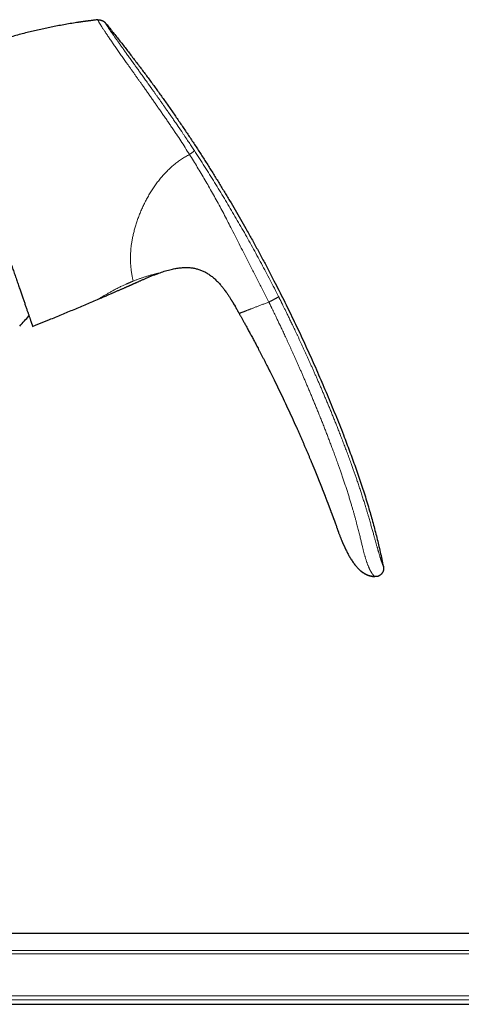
# Model space of a CAD drawing. Header units: millimetres. Extents: x 8 to 1136, y 12 to 650.
# Tile 47 of 48: x 871 to 949, y 475 to 650. Entities that reach past the tile are written whole.
import ezdxf

# ---------------------------------------------------------------- set-up
doc = ezdxf.new("R2010")
doc.units = ezdxf.units.MM

msp = doc.modelspace()

# ---------------------------------------------------------------- linework, layer by layer
at = {"color": 7, "linetype": 'Continuous', "lineweight": 30}
for p, q in [((884.41, 649.77), (884.41, 649.76)), ((895.24, 604.74), (895.24, 604.74)), ((906.05, 602.83), (906.11, 602.75)), ((884.61, 600.17), (884.61, 600.17)), ((906.92, 601.75), (906.95, 601.71)), ((909.5, 597.59), (909.5, 597.59)), ((872.84, 595.29), (873.33, 595.48)), ((873.33, 595.48), (875.81, 596.49)), ((922.53, 570.72), (922.57, 570.62)), ((927.09, 558.85), (927.08, 558.87)), ((1132.27, 487.44), (836.67, 487.44)), ((836.67, 474.84), (1111.71, 474.84))]:
    msp.add_line(p, q, dxfattribs=at)
at = {"color": 252, "linetype": 'Continuous', "lineweight": 0}
for p, q in [((1123.01, 483.79), (829.25, 483.79)), ((829.88, 484.41), (1123.01, 484.41)), ((829.25, 476.35), (1123.01, 476.35)), ((1123.01, 475.65), (830.24, 475.65))]:
    msp.add_line(p, q, dxfattribs=at)
at = {"color": 7, "linetype": 'Continuous', "lineweight": 30, "flags": 128}
msp.add_lwpolyline([(926.23, 561.22), (926.28, 561.1), (926.35, 560.91), (926.41, 560.73), (926.48, 560.56), (926.54, 560.38), (926.6, 560.22), (926.66, 560.06), (926.71, 559.91), (926.76, 559.77), (926.81, 559.64), (926.85, 559.52), (926.89, 559.41), (926.92, 559.31), (926.96, 559.22), (926.99, 559.14), (927.01, 559.07), (927.03, 559.01), (927.05, 558.96), (927.06, 558.92), (927.07, 558.9), (927.08, 558.88), (927.08, 558.88), (927.08, 558.88), (927.08, 558.88), (927.08, 558.88), (927.08, 558.88), (927.08, 558.88), (927.08, 558.88), (927.08, 558.87), (927.08, 558.87), (927.08, 558.87), (927.08, 558.87), (927.08, 558.87), (927.08, 558.87), (927.08, 558.87), (927.08, 558.87), (927.08, 558.87), (927.08, 558.87), (927.08, 558.87), (927.08, 558.87)], dxfattribs=at)
at = {"color": 7, "linetype": 'Continuous', "lineweight": 30}
msp.add_arc((834.04, 629.5), 50, 316.9012, 319.7332, dxfattribs=at)
for points, knots in [([(884.41, 649.77), (884.02, 649.72), (883.25, 649.63), (882.1, 649.47), (880.94, 649.31), (879.79, 649.12), (878.65, 648.93), (877.52, 648.72), (876.42, 648.51), (875.35, 648.29), (874.27, 648.05), (873.2, 647.81), (872.11, 647.55), (871.01, 647.27), (869.88, 646.97), (868.76, 646.66), (867.64, 646.33), (866.52, 646), (865.43, 645.65), (864.37, 645.3), (863.33, 644.95), (862.29, 644.59), (861.26, 644.21), (860.58, 643.95), (860.24, 643.82)], [0, 0, 0, 0, 0.0466667, 0.0933333, 0.14, 0.1866667, 0.2333334, 0.2800001, 0.3240001, 0.3680002, 0.4120001, 0.4560001, 0.5, 0.5466666, 0.5933331, 0.6399998, 0.6866664, 0.7333331, 0.7799998, 0.8239998, 0.8679999, 0.9119999, 0.956, 1, 1, 1, 1]), ([(881.06, 649.32), (881.05, 649.32), (881.01, 649.31), (880.96, 649.31), (880.91, 649.3), (880.87, 649.29), (880.85, 649.29), (880.83, 649.29), (880.82, 649.28), (880.82, 649.28)], [0, 0, 0, 0, 0.105722, 0.32893, 0.525617, 0.657842, 0.779131, 0.892107, 1, 1, 1, 1]), ([(884.41, 649.77), (884.36, 649.76), (884.2, 649.74), (883.95, 649.71), (883.65, 649.67), (883.37, 649.64), (883.1, 649.6), (882.85, 649.57), (882.63, 649.54), (882.42, 649.51), (882.22, 649.49), (882.03, 649.46), (881.87, 649.44), (881.71, 649.42), (881.58, 649.4), (881.45, 649.38), (881.34, 649.36), (881.23, 649.35), (881.15, 649.33), (881.1, 649.33), (881.07, 649.32)], [0, 0, 0, 0, 0.0451281, 0.1347906, 0.2202064, 0.3014061, 0.3784254, 0.4513062, 0.5162762, 0.57766, 0.6355156, 0.6899124, 0.7409341, 0.7862306, 0.8286951, 0.868454, 0.905661, 0.940503, 0.9732076, 1, 1, 1, 1]), ([(884.41, 649.77), (884.36, 649.76), (884.2, 649.74), (883.94, 649.71), (883.63, 649.67), (883.35, 649.64), (883.08, 649.6), (882.83, 649.57), (882.6, 649.54), (882.39, 649.51), (882.19, 649.48), (882.04, 649.46), (881.95, 649.45), (881.93, 649.45)], [0, 0, 0, 0, 0.065568, 0.192565, 0.313454, 0.428247, 0.536954, 0.639591, 0.730818, 0.81668, 0.897198, 0.972396, 1, 1, 1, 1]), ([(884.41, 649.77), (884.43, 649.77), (884.47, 649.77), (884.54, 649.78), (884.63, 649.77), (884.72, 649.76), (884.82, 649.74), (884.92, 649.72), (885.03, 649.68), (885.13, 649.64), (885.24, 649.6), (885.34, 649.55), (885.43, 649.49), (885.52, 649.44), (885.59, 649.38), (885.65, 649.33), (885.7, 649.28), (885.73, 649.24), (885.74, 649.23)], [0, 0, 0, 0, 0.042622, 0.089774, 0.144028, 0.205922, 0.274425, 0.347571, 0.423157, 0.499461, 0.575795, 0.651496, 0.724849, 0.793628, 0.855812, 0.910297, 0.957531, 1, 1, 1, 1]), ([(884.41, 649.77), (884.41, 649.77), (884.41, 649.77), (884.41, 649.77), (884.41, 649.77)], [0, 0, 0, 0, 0.777165, 1, 1, 1, 1]), ([(885.74, 649.23), (886.16, 648.72), (886.98, 647.7), (888.2, 646.17), (889.41, 644.63), (890.6, 643.09), (891.77, 641.55), (892.92, 640.01), (894.05, 638.48), (895.17, 636.94), (896.29, 635.38), (897.39, 633.81), (898.49, 632.22), (899.58, 630.62), (900.66, 629.02), (901.72, 627.41), (902.77, 625.8), (903.8, 624.18), (904.82, 622.55), (905.83, 620.92), (906.83, 619.28), (907.82, 617.63), (908.79, 615.98), (909.75, 614.32), (910.73, 612.61), (911.73, 610.82), (912.74, 608.98), (913.74, 607.13), (914.72, 605.27), (915.66, 603.46), (916.56, 601.7), (917.42, 600), (918.26, 598.29), (919.09, 596.57), (919.91, 594.86), (920.71, 593.15), (921.49, 591.44), (922.27, 589.73), (923.04, 588), (923.8, 586.26), (924.56, 584.5), (925.3, 582.73), (926.04, 580.95), (926.77, 579.17), (927.48, 577.39), (928.13, 575.72), (928.71, 574.18), (929.24, 572.77), (929.76, 571.35), (930.27, 569.93), (930.76, 568.51), (931.23, 567.1), (931.69, 565.69), (932.13, 564.28), (932.54, 562.91), (932.93, 561.59), (933.28, 560.32), (933.62, 559.04), (933.95, 557.76), (934.26, 556.48), (934.56, 555.2), (934.84, 553.91), (935.02, 553.05), (935.11, 552.62)], [0, 0, 0, 0, 0.0179414, 0.0358465, 0.0537166, 0.0715534, 0.0893581, 0.1068151, 0.124244, 0.1416461, 0.1590228, 0.1767293, 0.1944121, 0.2120727, 0.2297122, 0.2473323, 0.2649342, 0.2825192, 0.3000887, 0.3176441, 0.3351866, 0.3527175, 0.3702382, 0.3877499, 0.4052538, 0.4245006, 0.4437412, 0.4629772, 0.4822102, 0.5014417, 0.5188868, 0.536333, 0.5537816, 0.5712334, 0.5886896, 0.6058394, 0.6229954, 0.6401586, 0.6573299, 0.6748616, 0.6924047, 0.7099606, 0.7275301, 0.7451114, 0.762702, 0.7802998, 0.7941, 0.8079015, 0.8217028, 0.8355024, 0.8492989, 0.8628451, 0.8763866, 0.8899228, 0.9034535, 0.9155297, 0.9276015, 0.9396697, 0.9517354, 0.9637999, 0.9758647, 0.9879309, 1, 1, 1, 1]), ([(867.39, 611.12), (867.45, 610.94), (867.58, 610.57), (867.76, 610.04), (867.95, 609.5), (868.13, 608.98), (868.31, 608.45), (868.49, 607.93), (868.66, 607.44), (868.82, 606.96), (868.98, 606.51), (869.13, 606.06), (869.28, 605.62), (869.43, 605.19), (869.58, 604.75), (869.74, 604.3), (869.89, 603.86), (870.04, 603.42), (870.19, 602.99), (870.33, 602.57), (870.48, 602.16), (870.61, 601.77), (870.74, 601.4), (870.86, 601.05), (870.98, 600.71), (871.09, 600.37), (871.2, 600.05), (871.32, 599.72), (871.43, 599.4), (871.54, 599.08), (871.64, 598.77), (871.74, 598.48), (871.84, 598.19), (871.94, 597.92), (872.02, 597.67), (872.1, 597.43), (872.18, 597.22), (872.25, 597.01), (872.32, 596.81), (872.38, 596.63), (872.44, 596.46), (872.49, 596.3), (872.54, 596.16), (872.59, 596.02), (872.63, 595.9), (872.67, 595.79), (872.71, 595.69), (872.74, 595.6), (872.76, 595.52), (872.79, 595.45), (872.81, 595.39), (872.82, 595.34), (872.84, 595.31), (872.84, 595.29), (872.84, 595.29), (872.84, 595.29)], [0, 0, 0, 0, 0.019936, 0.03991, 0.059935, 0.080023, 0.100186, 0.120438, 0.140562, 0.15894, 0.177313, 0.195691, 0.214083, 0.232496, 0.250942, 0.270882, 0.290793, 0.310685, 0.33057, 0.350459, 0.370364, 0.390405, 0.408792, 0.427165, 0.445531, 0.463901, 0.482282, 0.500685, 0.520655, 0.540593, 0.560508, 0.580414, 0.60032, 0.620239, 0.64029, 0.658678, 0.677042, 0.695392, 0.713737, 0.732086, 0.750448, 0.76803, 0.785555, 0.803029, 0.820461, 0.83786, 0.855233, 0.872588, 0.890253, 0.908725, 0.927111, 0.94542, 0.963664, 0.981854, 1, 1, 1, 1]), ([(895.24, 604.74), (895.4, 604.8), (895.72, 604.91), (896.2, 605.07), (896.69, 605.22), (897.18, 605.35), (897.63, 605.46), (898.06, 605.55), (898.45, 605.62), (898.85, 605.68), (899.24, 605.72), (899.62, 605.75), (899.97, 605.76), (900.29, 605.75), (900.61, 605.74), (900.94, 605.71), (901.26, 605.67), (901.58, 605.61), (901.89, 605.54), (902.2, 605.46), (902.51, 605.36), (902.81, 605.24), (903.11, 605.11), (903.4, 604.97), (903.69, 604.82), (903.98, 604.64), (904.27, 604.45), (904.56, 604.24), (904.84, 604.01), (905.12, 603.77), (905.38, 603.53), (905.64, 603.27), (905.88, 603.01), (906.04, 602.84), (906.11, 602.75)], [0, 0, 0, 0, 0.042495, 0.084992, 0.127495, 0.169999, 0.212504, 0.245903, 0.279297, 0.31269, 0.34609, 0.379489, 0.406593, 0.433696, 0.460804, 0.487915, 0.515021, 0.54212, 0.569219, 0.596322, 0.623427, 0.650533, 0.677636, 0.704736, 0.731839, 0.758948, 0.789313, 0.819671, 0.850025, 0.880386, 0.91075, 0.941112, 0.971471, 1, 1, 1, 1]), ([(884.61, 600.17), (884.71, 600.21), (884.92, 600.31), (885.25, 600.45), (885.59, 600.59), (885.92, 600.74), (886.24, 600.87), (886.54, 601), (886.83, 601.13), (887.1, 601.25), (887.37, 601.36), (887.63, 601.47), (887.87, 601.58), (888.11, 601.69), (888.33, 601.78), (888.54, 601.88), (888.74, 601.96), (888.94, 602.05), (889.13, 602.13), (889.31, 602.22), (889.48, 602.29), (889.63, 602.36), (889.77, 602.42), (889.89, 602.47), (890, 602.52), (890.08, 602.56), (890.15, 602.59), (890.21, 602.61), (890.26, 602.64), (890.29, 602.65), (890.32, 602.66), (890.35, 602.68), (890.39, 602.69), (890.44, 602.72), (890.51, 602.75), (890.59, 602.78), (890.68, 602.82), (890.78, 602.87), (890.9, 602.92), (891.03, 602.98), (891.17, 603.04), (891.33, 603.11), (891.5, 603.19), (891.68, 603.27), (891.87, 603.35), (892.08, 603.44), (892.29, 603.54), (892.52, 603.64), (892.76, 603.74), (893.01, 603.85), (893.27, 603.96), (893.54, 604.07), (893.81, 604.19), (894.09, 604.3), (894.38, 604.42), (894.68, 604.53), (894.97, 604.64), (895.16, 604.71), (895.24, 604.74)], [0, 0, 0, 0, 0.028038, 0.061155, 0.093165, 0.124066, 0.153859, 0.182041, 0.209154, 0.235197, 0.260172, 0.284555, 0.307824, 0.329981, 0.351024, 0.370954, 0.389771, 0.407475, 0.426242, 0.443572, 0.459464, 0.473918, 0.486935, 0.498515, 0.508657, 0.516352, 0.522946, 0.52844, 0.532833, 0.536125, 0.538413, 0.540957, 0.544146, 0.549402, 0.555804, 0.563353, 0.572048, 0.58189, 0.59289, 0.605133, 0.618638, 0.633403, 0.64943, 0.666718, 0.685268, 0.704262, 0.724418, 0.745736, 0.768216, 0.791859, 0.816664, 0.842632, 0.867458, 0.893264, 0.920051, 0.947822, 0.976582, 1, 1, 1, 1]), ([(906.05, 602.83), (906.11, 602.76), (906.23, 602.62), (906.42, 602.4), (906.6, 602.17), (906.78, 601.94), (906.89, 601.79), (906.95, 601.71)], [0, 0, 0, 0, 0.191176, 0.393971, 0.596488, 0.798492, 1, 1, 1, 1]), ([(875.81, 596.49), (876.55, 596.79), (878.02, 597.39), (880.22, 598.31), (882.42, 599.23), (883.88, 599.86), (884.61, 600.17)], [0, 0, 0, 0, 0.25, 0.5, 0.75, 1, 1, 1, 1]), ([(906.92, 601.75), (906.99, 601.65), (907.18, 601.4), (907.46, 600.99), (907.77, 600.52), (907.97, 600.2), (908.07, 600.04)], [0, 0, 0, 0, 0.177239, 0.451882, 0.726617, 1, 1, 1, 1]), ([(907.97, 600.2), (907.99, 600.17), (908.03, 600.11), (908.08, 600.02), (908.13, 599.94), (908.19, 599.85), (908.23, 599.78), (908.28, 599.7), (908.32, 599.63), (908.37, 599.56), (908.41, 599.48), (908.45, 599.41), (908.49, 599.35), (908.53, 599.29), (908.55, 599.24), (908.58, 599.2), (908.6, 599.17), (908.61, 599.14), (908.62, 599.13), (908.62, 599.13), (908.62, 599.13)], [0, 0, 0, 0, 0.044613, 0.088915, 0.13255, 0.175786, 0.218893, 0.262099, 0.305587, 0.349503, 0.408903, 0.469443, 0.531229, 0.594305, 0.658666, 0.724272, 0.804542, 0.886361, 0.969551, 1, 1, 1, 1]), ([(908.37, 599.55), (908.47, 599.39), (908.64, 599.1), (908.81, 598.8), (908.89, 598.66)], [0, 0, 0, 0, 0.549063, 1, 1, 1, 1]), ([(908.46, 599.4), (908.46, 599.4), (908.46, 599.4), (908.46, 599.4), (908.47, 599.39), (908.48, 599.37), (908.5, 599.34), (908.52, 599.3), (908.55, 599.25), (908.59, 599.19), (908.63, 599.12), (908.67, 599.05), (908.72, 598.96), (908.78, 598.85), (908.86, 598.73), (908.93, 598.6), (909, 598.47), (909.08, 598.33), (909.16, 598.2), (909.23, 598.07), (909.3, 597.95), (909.35, 597.85), (909.4, 597.77), (909.43, 597.71), (909.46, 597.65), (909.49, 597.61), (909.5, 597.59), (909.5, 597.59)], [0, 0, 0, 0, 0.011782, 0.04713, 0.080021, 0.110835, 0.140256, 0.169317, 0.199267, 0.231055, 0.2652, 0.301888, 0.341077, 0.396865, 0.456029, 0.517681, 0.580847, 0.644516, 0.707688, 0.769404, 0.828793, 0.885366, 0.912859, 0.940267, 0.968322, 0.997609, 1, 1, 1, 1]), ([(909.5, 597.59), (909.53, 597.53), (909.59, 597.42), (909.69, 597.24), (909.8, 597.05), (909.91, 596.85), (910.03, 596.63), (910.16, 596.4), (910.29, 596.16), (910.44, 595.9), (910.59, 595.62), (910.76, 595.32), (910.93, 595.01), (911.1, 594.68), (911.29, 594.34), (911.48, 593.99), (911.66, 593.65), (911.85, 593.3), (912.04, 592.94), (912.24, 592.57), (912.44, 592.19), (912.65, 591.79), (912.86, 591.39), (913.08, 590.96), (913.32, 590.51), (913.56, 590.05), (913.8, 589.57), (914.06, 589.08), (914.32, 588.57), (914.5, 588.2), (914.62, 587.97), (914.66, 587.89), (914.7, 587.81), (914.74, 587.73), (914.78, 587.66), (914.81, 587.59), (914.88, 587.45), (915.02, 587.16), (915.31, 586.59), (915.82, 585.56), (916.52, 584.14), (917.32, 582.46), (918.11, 580.77), (918.89, 579.08), (919.49, 577.76), (919.9, 576.84), (920.14, 576.29), (920.38, 575.75), (920.62, 575.21), (920.85, 574.68), (921.07, 574.16), (921.29, 573.65), (921.51, 573.13), (921.74, 572.61), (921.96, 572.08), (922.13, 571.68), (922.25, 571.4), (922.31, 571.24), (922.38, 571.08), (922.45, 570.91), (922.5, 570.78), (922.53, 570.71), (922.53, 570.7)], [0, 0, 0, 0, 0.0062719, 0.0130499, 0.020334, 0.0281242, 0.0364204, 0.0452227, 0.0545311, 0.0643457, 0.0751703, 0.0865504, 0.0984859, 0.1109769, 0.1240233, 0.1376251, 0.1503134, 0.1634496, 0.1770338, 0.1910659, 0.2055459, 0.2204739, 0.2358498, 0.2516737, 0.2687315, 0.2862809, 0.3043219, 0.3228546, 0.3418789, 0.3613947, 0.364375, 0.3673664, 0.3703689, 0.3733826, 0.3764074, 0.3791215, 0.3810871, 0.3918976, 0.4112022, 0.4456745, 0.5072322, 0.5696893, 0.6321464, 0.6946035, 0.7570606, 0.7768451, 0.7966296, 0.8164141, 0.8361986, 0.8557206, 0.8746169, 0.8929192, 0.9116928, 0.9309379, 0.9503831, 0.9690366, 0.9748864, 0.9807361, 0.9865859, 0.9924357, 0.99893, 1, 1, 1, 1]), ([(922.53, 570.7), (922.54, 570.68), (922.57, 570.61), (922.62, 570.51), (922.66, 570.4), (922.7, 570.31), (922.73, 570.24), (922.75, 570.18), (922.77, 570.12), (922.79, 570.08), (922.8, 570.05), (922.81, 570.02), (922.83, 569.99), (922.85, 569.94), (922.87, 569.89), (922.89, 569.84), (922.92, 569.77), (922.95, 569.69), (922.98, 569.61), (923.02, 569.53), (923.05, 569.45), (923.07, 569.39), (923.09, 569.35), (923.11, 569.31), (923.12, 569.27), (923.14, 569.22), (923.17, 569.16), (923.19, 569.1), (923.22, 569.03), (923.25, 568.96), (923.28, 568.89), (923.3, 568.83), (923.32, 568.78), (923.34, 568.73), (923.36, 568.68), (923.38, 568.62), (923.41, 568.55), (923.44, 568.48), (923.48, 568.39), (923.51, 568.3), (923.55, 568.2), (923.59, 568.11), (923.62, 568.03), (923.65, 567.95), (923.69, 567.86), (923.73, 567.75), (923.78, 567.64), (923.82, 567.53), (923.86, 567.42), (923.9, 567.32), (923.93, 567.24), (923.96, 567.16), (924, 567.09), (924.02, 567.01), (924.05, 566.94), (924.08, 566.88), (924.1, 566.81), (924.13, 566.74), (924.16, 566.66), (924.2, 566.57), (924.24, 566.48), (924.27, 566.38), (924.31, 566.29), (924.34, 566.21), (924.37, 566.14), (924.39, 566.08), (924.41, 566.03), (924.43, 565.98), (924.45, 565.93), (924.47, 565.88), (924.49, 565.82), (924.52, 565.76), (924.54, 565.7), (924.56, 565.63), (924.59, 565.58), (924.6, 565.53), (924.62, 565.48), (924.65, 565.41), (924.69, 565.32), (924.73, 565.22), (924.77, 565.1), (924.82, 564.96), (924.88, 564.81), (924.94, 564.65), (925, 564.49), (925.06, 564.36), (925.1, 564.24), (925.14, 564.14), (925.18, 564.04), (925.21, 563.96), (925.24, 563.88), (925.26, 563.81), (925.29, 563.76), (925.3, 563.71), (925.32, 563.67), (925.33, 563.64), (925.34, 563.61), (925.36, 563.57), (925.37, 563.53), (925.39, 563.49), (925.41, 563.43), (925.44, 563.36), (925.47, 563.28), (925.49, 563.21), (925.51, 563.16), (925.53, 563.1), (925.55, 563.06), (925.57, 563.01), (925.59, 562.96), (925.6, 562.91), (925.62, 562.86), (925.65, 562.79), (925.69, 562.69), (925.73, 562.57), (925.78, 562.43), (925.82, 562.33), (925.85, 562.26), (925.86, 562.22), (925.88, 562.18), (925.89, 562.14), (925.91, 562.1), (925.92, 562.06), (925.94, 562.02), (925.96, 561.96), (925.98, 561.9), (926, 561.85), (926.02, 561.8), (926.03, 561.76), (926.05, 561.72), (926.06, 561.68), (926.08, 561.63), (926.1, 561.58), (926.12, 561.52), (926.14, 561.46), (926.17, 561.4), (926.19, 561.34), (926.21, 561.28), (926.22, 561.24), (926.23, 561.22)], [0, 0, 0, 0, 0.008654, 0.020405, 0.033379, 0.041572, 0.049186, 0.055733, 0.061215, 0.065207, 0.06835, 0.071151, 0.07483, 0.079443, 0.084964, 0.090742, 0.096489, 0.105616, 0.114662, 0.123577, 0.131439, 0.137901, 0.141995, 0.145543, 0.149828, 0.154985, 0.160929, 0.167723, 0.174986, 0.182718, 0.190438, 0.196644, 0.201227, 0.205735, 0.211078, 0.217279, 0.224338, 0.232425, 0.241406, 0.25128, 0.261371, 0.270679, 0.279056, 0.286354, 0.296713, 0.307566, 0.319164, 0.331741, 0.343254, 0.353585, 0.360842, 0.369144, 0.377424, 0.385173, 0.392237, 0.398623, 0.405439, 0.412997, 0.421318, 0.430412, 0.440381, 0.450855, 0.460374, 0.46883, 0.475673, 0.481783, 0.487177, 0.491854, 0.496602, 0.502365, 0.508207, 0.514654, 0.5217, 0.528366, 0.533925, 0.538403, 0.54268, 0.55112, 0.560336, 0.570545, 0.582971, 0.596937, 0.61244, 0.629474, 0.648031, 0.660349, 0.67214, 0.682967, 0.692833, 0.70174, 0.709691, 0.716687, 0.722731, 0.727349, 0.731203, 0.734499, 0.737863, 0.741336, 0.744948, 0.749489, 0.755692, 0.763346, 0.772467, 0.778423, 0.784526, 0.790189, 0.794792, 0.799751, 0.804554, 0.809591, 0.814873, 0.820331, 0.832477, 0.846308, 0.860531, 0.87518, 0.88017, 0.884614, 0.888564, 0.89252, 0.896553, 0.900891, 0.906364, 0.912423, 0.919073, 0.925675, 0.931216, 0.935661, 0.939383, 0.944935, 0.950472, 0.956839, 0.96375, 0.97069, 0.977573, 0.984542, 0.99185, 1, 1, 1, 1]), ([(927.08, 558.88), (927.11, 558.79), (927.17, 558.62), (927.27, 558.37), (927.36, 558.13), (927.45, 557.91), (927.53, 557.7), (927.61, 557.5), (927.68, 557.32), (927.75, 557.16), (927.82, 557.01), (927.88, 556.86), (927.93, 556.73), (927.99, 556.6), (928.05, 556.47), (928.1, 556.35), (928.16, 556.23), (928.22, 556.1), (928.28, 555.97), (928.34, 555.84), (928.42, 555.66), (928.54, 555.42), (928.68, 555.14), (928.84, 554.84), (929, 554.54), (929.18, 554.24), (929.36, 553.94), (929.55, 553.65), (929.74, 553.36), (929.95, 553.08), (930.16, 552.81), (930.35, 552.57), (930.53, 552.37), (930.69, 552.21), (930.85, 552.05), (931.02, 551.9), (931.18, 551.76), (931.34, 551.64), (931.49, 551.54), (931.64, 551.45), (931.78, 551.36), (931.9, 551.3), (932.01, 551.24), (932.09, 551.2), (932.18, 551.16), (932.26, 551.13), (932.35, 551.09), (932.44, 551.06), (932.54, 551.03), (932.65, 550.99), (932.76, 550.96), (932.88, 550.93), (933.01, 550.9), (933.14, 550.88), (933.28, 550.86), (933.43, 550.84), (933.53, 550.83), (933.58, 550.83)], [0, 0, 0, 0, 0.0253525, 0.0495137, 0.0724837, 0.0942631, 0.1148521, 0.1342509, 0.1514514, 0.1675942, 0.1826792, 0.1967065, 0.2096757, 0.2228999, 0.2349934, 0.2471327, 0.2595207, 0.2721571, 0.2850413, 0.2981731, 0.3115519, 0.3396205, 0.3687134, 0.3988282, 0.4299644, 0.4618079, 0.4935817, 0.5252627, 0.5566901, 0.5880675, 0.6193967, 0.6506209, 0.6713563, 0.6920179, 0.71259, 0.7327532, 0.7524382, 0.7717277, 0.7876913, 0.8034813, 0.8191327, 0.8346845, 0.8444294, 0.8541635, 0.8638987, 0.8736474, 0.8834776, 0.8930238, 0.9028897, 0.9131514, 0.9238763, 0.9351232, 0.9469437, 0.9593832, 0.9724829, 0.9862817, 1, 1, 1, 1]), ([(933.59, 550.82), (933.52, 550.82), (933.37, 550.83), (933.14, 550.86), (932.92, 550.9), (932.7, 550.96), (932.48, 551.03), (932.27, 551.11), (932.06, 551.21), (931.86, 551.31), (931.66, 551.42), (931.47, 551.55), (931.29, 551.68), (931.14, 551.8), (931.06, 551.87), (931.03, 551.9)], [0, 0, 0, 0, 0.079783, 0.159513, 0.239298, 0.319206, 0.399273, 0.4795, 0.559865, 0.640319, 0.720793, 0.801204, 0.881467, 0.961628, 1, 1, 1, 1]), ([(935.11, 552.62), (935.12, 552.58), (935.13, 552.52), (935.15, 552.42), (935.15, 552.32), (935.15, 552.21), (935.14, 552.1), (935.12, 551.98), (935.09, 551.87), (935.05, 551.75), (935.01, 551.64), (934.95, 551.53), (934.88, 551.43), (934.81, 551.33), (934.73, 551.25), (934.64, 551.17), (934.55, 551.09), (934.46, 551.03), (934.36, 550.97), (934.26, 550.92), (934.16, 550.88), (934.05, 550.85), (933.94, 550.83), (933.83, 550.82), (933.71, 550.82), (933.63, 550.82), (933.59, 550.82)], [0, 0, 0, 0, 0.0351184, 0.0711027, 0.1085846, 0.1479056, 0.1891326, 0.2320784, 0.2763509, 0.321427, 0.3667414, 0.4117821, 0.4561825, 0.4998014, 0.5427594, 0.5852412, 0.6273152, 0.6689754, 0.7102009, 0.7510084, 0.791494, 0.8318622, 0.8724344, 0.9136382, 0.9559773, 1, 1, 1, 1])]:
    msp.add_open_spline(points, degree=3, knots=knots, dxfattribs=at)
at = {"color": 252, "linetype": 'Continuous', "lineweight": 0}
for points, knots in [([(884.41, 649.76), (884.41, 649.76), (884.41, 649.76), (884.41, 649.75), (884.42, 649.73), (884.44, 649.7), (884.45, 649.66), (884.48, 649.61), (884.51, 649.55), (884.54, 649.48), (884.59, 649.39), (884.64, 649.3), (884.71, 649.18), (884.78, 649.05), (884.86, 648.92), (884.95, 648.79), (885.04, 648.64), (885.14, 648.48), (885.26, 648.3), (885.38, 648.1), (885.52, 647.89), (885.68, 647.66), (885.84, 647.41), (886.02, 647.15), (886.2, 646.87), (886.4, 646.58), (886.61, 646.27), (886.82, 645.96), (887.04, 645.65), (887.26, 645.32), (887.49, 644.99), (887.73, 644.65), (887.97, 644.3), (888.22, 643.95), (888.46, 643.6), (888.71, 643.26), (888.95, 642.9), (889.2, 642.55), (889.48, 642.16), (889.78, 641.73), (890.11, 641.26), (890.44, 640.79), (890.78, 640.33), (891.11, 639.86), (891.43, 639.4), (891.76, 638.94), (892.08, 638.48), (892.44, 637.98), (892.82, 637.44), (893.24, 636.85), (893.65, 636.26), (894.07, 635.67), (894.48, 635.08), (894.89, 634.49), (895.32, 633.88), (895.75, 633.26), (896.2, 632.61), (896.64, 631.98), (897.08, 631.34), (897.51, 630.7), (897.95, 630.06), (898.5, 629.23), (899.16, 628.23), (899.93, 627.04), (900.43, 626.24), (900.69, 625.83)], [0, 0, 0, 0, 0.001004, 0.018441, 0.035817, 0.05316, 0.070531, 0.08799, 0.105593, 0.123358, 0.13914, 0.15508, 0.171195, 0.187455, 0.200296, 0.213163, 0.226033, 0.238906, 0.252239, 0.26564, 0.279142, 0.292727, 0.306356, 0.319994, 0.333613, 0.347188, 0.360711, 0.374213, 0.386826, 0.399477, 0.412169, 0.424873, 0.437561, 0.450201, 0.46205, 0.473828, 0.485555, 0.49725, 0.50893, 0.523797, 0.538652, 0.553438, 0.568094, 0.582584, 0.596677, 0.610664, 0.624568, 0.638399, 0.656256, 0.673999, 0.691644, 0.709246, 0.726857, 0.744496, 0.762055, 0.781461, 0.800582, 0.819556, 0.838494, 0.857471, 0.876472, 0.89547, 0.930271, 0.965065, 1, 1, 1, 1]), ([(885.74, 649.23), (885.74, 649.23), (885.75, 649.22), (885.75, 649.22), (885.75, 649.22), (885.75, 649.21), (885.76, 649.2), (885.76, 649.19), (885.77, 649.19), (885.77, 649.18), (885.77, 649.18), (885.77, 649.18), (885.77, 649.18), (885.78, 649.17), (885.78, 649.16), (885.79, 649.14), (885.8, 649.12), (885.81, 649.1), (885.82, 649.08), (885.84, 649.06), (885.85, 649.03), (885.87, 649.01), (885.89, 648.97), (885.91, 648.94), (885.93, 648.89), (885.96, 648.85), (886, 648.8), (886.03, 648.74), (886.07, 648.68), (886.11, 648.61), (886.17, 648.53), (886.23, 648.43), (886.31, 648.3), (886.4, 648.17), (886.49, 648.05), (886.55, 647.95), (886.61, 647.87), (886.66, 647.78), (886.72, 647.7), (886.78, 647.61), (886.85, 647.52), (886.92, 647.41), (887, 647.3), (887.08, 647.18), (887.18, 647.04), (887.3, 646.86), (887.44, 646.66), (887.59, 646.45), (887.75, 646.23), (887.91, 646), (888.08, 645.76), (888.25, 645.52), (888.42, 645.28), (888.6, 645.03), (888.79, 644.77), (888.98, 644.5), (889.17, 644.23), (889.37, 643.95), (889.59, 643.65), (889.81, 643.34), (890.04, 643.02), (890.28, 642.69), (890.46, 642.43), (890.58, 642.26), (890.65, 642.18), (890.71, 642.09), (890.77, 642), (890.84, 641.91), (890.9, 641.82), (891.01, 641.68), (891.15, 641.48), (891.34, 641.2), (891.56, 640.91), (891.78, 640.6), (892.02, 640.27), (892.26, 639.93), (892.52, 639.57), (892.78, 639.21), (893.04, 638.84), (893.25, 638.55), (893.38, 638.37), (893.45, 638.27), (893.52, 638.17), (893.59, 638.08), (893.66, 637.98), (893.72, 637.88), (893.84, 637.73), (893.99, 637.52), (894.16, 637.27), (894.32, 637.05), (894.46, 636.85), (894.6, 636.65), (894.74, 636.46), (894.93, 636.19), (895.17, 635.85), (895.48, 635.42), (895.79, 634.97), (896.01, 634.66), (896.14, 634.47), (896.18, 634.42), (896.22, 634.36), (896.26, 634.3), (896.3, 634.25), (896.34, 634.19), (896.41, 634.09), (896.51, 633.95), (896.64, 633.76), (896.74, 633.62), (896.8, 633.54), (896.81, 633.52), (896.81, 633.52), (896.82, 633.51), (896.82, 633.5), (896.83, 633.49), (896.85, 633.47), (896.87, 633.43), (896.92, 633.37), (896.96, 633.3), (897.02, 633.22), (897.08, 633.13), (897.15, 633.03), (897.23, 632.92), (897.3, 632.81), (897.37, 632.72), (897.41, 632.66), (897.44, 632.62), (897.46, 632.58), (897.49, 632.54), (897.62, 632.35), (897.83, 632.05), (898.11, 631.64), (898.36, 631.27), (898.55, 631), (898.68, 630.81), (898.75, 630.7), (898.82, 630.6), (898.9, 630.48), (898.98, 630.37), (899.06, 630.24), (899.15, 630.12), (899.3, 629.9), (899.52, 629.57), (899.8, 629.15), (900.07, 628.74), (900.34, 628.34), (900.6, 627.95), (900.85, 627.57), (901.09, 627.21), (901.32, 626.86), (901.47, 626.62), (901.55, 626.51)], [0, 0, 0, 0, 0.00973, 0.019171, 0.028322, 0.037184, 0.045758, 0.050896, 0.055925, 0.057483, 0.05903, 0.060567, 0.062092, 0.063734, 0.071754, 0.07966, 0.087565, 0.095352, 0.103023, 0.110578, 0.118017, 0.12534, 0.133688, 0.141917, 0.151097, 0.160041, 0.168752, 0.177231, 0.185483, 0.194267, 0.203427, 0.215868, 0.228141, 0.240257, 0.25223, 0.2583, 0.26433, 0.270322, 0.276278, 0.2822, 0.288089, 0.294992, 0.301855, 0.308738, 0.315728, 0.326302, 0.336865, 0.347431, 0.358013, 0.368462, 0.378878, 0.388918, 0.399009, 0.409163, 0.41939, 0.4297, 0.439769, 0.449718, 0.46074, 0.471854, 0.483073, 0.494406, 0.505863, 0.508802, 0.511749, 0.514706, 0.517672, 0.520648, 0.523634, 0.52663, 0.534921, 0.543291, 0.553363, 0.563556, 0.573874, 0.585074, 0.596428, 0.607941, 0.619618, 0.631463, 0.634463, 0.637472, 0.640488, 0.643513, 0.646547, 0.649589, 0.652639, 0.661072, 0.669571, 0.675682, 0.681829, 0.68801, 0.69411, 0.699844, 0.712893, 0.726291, 0.74004, 0.754145, 0.755763, 0.757423, 0.759125, 0.76087, 0.762656, 0.764485, 0.766356, 0.771719, 0.7774, 0.784143, 0.784859, 0.785062, 0.785285, 0.785529, 0.785794, 0.786079, 0.786386, 0.787887, 0.789751, 0.791976, 0.794437, 0.797228, 0.800348, 0.803798, 0.807106, 0.810669, 0.811842, 0.813039, 0.814262, 0.81551, 0.8163, 0.831796, 0.843282, 0.85455, 0.865602, 0.868817, 0.872013, 0.87519, 0.87862, 0.88239, 0.886136, 0.889856, 0.893552, 0.906779, 0.919676, 0.932244, 0.944483, 0.956392, 0.967769, 0.978829, 0.989573, 1, 1, 1, 1]), ([(901.55, 626.51), (901.55, 626.51), (901.54, 626.5), (901.54, 626.49), (901.53, 626.48), (901.51, 626.46), (901.49, 626.44), (901.45, 626.4), (901.4, 626.36), (901.35, 626.32), (901.28, 626.27), (901.21, 626.21), (901.13, 626.15), (901.05, 626.09), (900.97, 626.03), (900.9, 625.98), (900.82, 625.93), (900.75, 625.88), (900.71, 625.85), (900.69, 625.83)], [0, 0, 0, 0, 0.035289, 0.072846, 0.114172, 0.159973, 0.210236, 0.278408, 0.350731, 0.425115, 0.499986, 0.574821, 0.649111, 0.721305, 0.789353, 0.851415, 0.906549, 0.955288, 1, 1, 1, 1]), ([(901.55, 626.51), (901.85, 626.04), (902.46, 625.1), (903.37, 623.69), (904.26, 622.27), (905.15, 620.85), (906.02, 619.44), (906.88, 618.02), (907.73, 616.61), (908.56, 615.19), (909.39, 613.76), (910.22, 612.31), (911.05, 610.85), (911.86, 609.38), (912.67, 607.91), (913.46, 606.44), (914.24, 604.98), (915, 603.51), (915.76, 602.05), (916.25, 601.07), (916.5, 600.58)], [0, 0, 0, 0, 0.056011, 0.112011, 0.168004, 0.223993, 0.279979, 0.334963, 0.389948, 0.444935, 0.499928, 0.55593, 0.611939, 0.667953, 0.723968, 0.779981, 0.834987, 0.889989, 0.944992, 1, 1, 1, 1]), ([(900.69, 625.83), (900.45, 625.7), (899.96, 625.45), (899.26, 625), (898.59, 624.52), (897.93, 624), (897.3, 623.45), (896.7, 622.87), (896.12, 622.26), (895.56, 621.61), (895.03, 620.95), (894.52, 620.26), (894.05, 619.55), (893.6, 618.82), (893.17, 618.08), (892.77, 617.32), (892.41, 616.56), (892.06, 615.79), (891.75, 615.02), (891.47, 614.25), (891.21, 613.48), (890.99, 612.73), (890.79, 611.98), (890.62, 611.26), (890.49, 610.55), (890.38, 609.87), (890.3, 609.22), (890.25, 608.59), (890.22, 608), (890.21, 607.44), (890.21, 606.91), (890.23, 606.41), (890.27, 605.96), (890.31, 605.53), (890.36, 605.14), (890.42, 604.78), (890.48, 604.43), (890.54, 604.1), (890.6, 603.79), (890.66, 603.53), (890.7, 603.4), (890.71, 603.33)], [0, 0, 0, 0, 0.025, 0.049997, 0.074995, 0.099998, 0.125003, 0.150008, 0.17501, 0.20001, 0.225007, 0.250003, 0.275, 0.3, 0.325001, 0.350003, 0.375005, 0.400001, 0.424997, 0.449996, 0.474997, 0.500001, 0.525003, 0.549997, 0.574988, 0.599983, 0.624987, 0.64999, 0.674991, 0.699991, 0.724989, 0.749988, 0.774991, 0.799994, 0.824995, 0.849996, 0.874994, 0.906236, 0.937485, 0.96874, 1, 1, 1, 1]), ([(914.77, 599.61), (914.46, 600.23), (913.84, 601.48), (912.9, 603.33), (911.96, 605.18), (911.07, 606.9), (910.26, 608.48), (909.52, 609.93), (908.78, 611.39), (908.08, 612.77), (907.4, 614.08), (906.76, 615.32), (906.11, 616.54), (905.44, 617.76), (904.77, 618.97), (904.1, 620.16), (903.43, 621.32), (902.76, 622.45), (902.08, 623.58), (901.39, 624.71), (900.92, 625.46), (900.69, 625.83)], [0, 0, 0, 0, 0.069893, 0.139698, 0.209425, 0.2791, 0.333864, 0.388697, 0.443625, 0.498626, 0.545327, 0.59202, 0.638662, 0.685257, 0.731879, 0.7786, 0.82275, 0.866968, 0.911231, 0.955561, 1, 1, 1, 1]), ([(890.71, 603.33), (890.8, 603.37), (890.97, 603.44), (891.23, 603.54), (891.48, 603.63), (891.73, 603.72), (891.98, 603.81), (892.23, 603.9), (892.48, 603.98), (892.74, 604.07), (893, 604.15), (893.25, 604.22), (893.49, 604.29), (893.72, 604.36), (893.93, 604.42), (894.13, 604.47), (894.32, 604.52), (894.49, 604.56), (894.64, 604.6), (894.78, 604.63), (894.9, 604.66), (895.01, 604.68), (895.09, 604.71), (895.16, 604.72), (895.21, 604.73), (895.24, 604.74), (895.24, 604.74), (895.24, 604.74)], [0, 0, 0, 0, 0.035651, 0.07119, 0.106724, 0.142488, 0.178251, 0.213869, 0.249436, 0.291931, 0.333931, 0.375583, 0.417036, 0.458444, 0.499958, 0.541443, 0.583152, 0.625252, 0.666777, 0.70846, 0.750472, 0.792098, 0.833695, 0.875451, 0.917132, 0.958581, 1, 1, 1, 1]), ([(890.13, 603.09), (890.09, 603.07), (890.02, 603.04), (889.92, 603), (889.83, 602.96), (889.73, 602.92), (889.6, 602.86), (889.41, 602.78), (889.19, 602.68), (888.91, 602.55), (888.62, 602.42), (888.32, 602.27), (888.01, 602.12), (887.7, 601.96), (887.38, 601.79), (887.07, 601.63), (886.78, 601.47), (886.5, 601.31), (886.24, 601.16), (886, 601.02), (885.77, 600.88), (885.56, 600.76), (885.37, 600.64), (885.2, 600.53), (885.04, 600.44), (884.91, 600.36), (884.8, 600.29), (884.73, 600.25), (884.68, 600.22), (884.65, 600.2), (884.63, 600.18), (884.62, 600.18), (884.62, 600.17), (884.61, 600.17), (884.61, 600.17), (884.61, 600.17), (884.61, 600.17)], [0, 0, 0, 0, 0.013432, 0.024236, 0.033104, 0.044439, 0.061369, 0.07813, 0.108999, 0.140257, 0.176837, 0.213586, 0.250637, 0.292413, 0.334132, 0.375976, 0.41803, 0.459771, 0.501383, 0.543005, 0.584714, 0.626705, 0.668511, 0.710222, 0.752021, 0.794153, 0.83586, 0.877345, 0.901332, 0.924605, 0.947238, 0.958166, 0.969487, 0.978367, 0.989185, 1, 1, 1, 1]), ([(890.71, 603.33), (890.68, 603.32), (890.62, 603.3), (890.55, 603.26), (890.48, 603.24), (890.42, 603.21), (890.36, 603.19), (890.29, 603.16), (890.21, 603.13), (890.16, 603.1), (890.13, 603.09)], [0, 0, 0, 0, 0.156563, 0.292077, 0.40655, 0.5, 0.593383, 0.707833, 0.843369, 1, 1, 1, 1]), ([(916.5, 600.58), (916.5, 600.57), (916.5, 600.57), (916.5, 600.57), (916.49, 600.56), (916.49, 600.55), (916.47, 600.54), (916.45, 600.52), (916.42, 600.5), (916.39, 600.47), (916.34, 600.45), (916.29, 600.41), (916.22, 600.37), (916.15, 600.33), (916.06, 600.27), (915.96, 600.22), (915.85, 600.16), (915.74, 600.1), (915.63, 600.04), (915.53, 599.99), (915.43, 599.94), (915.34, 599.89), (915.25, 599.85), (915.16, 599.8), (915.08, 599.76), (915, 599.72), (914.93, 599.69), (914.87, 599.66), (914.81, 599.63), (914.78, 599.62), (914.77, 599.61)], [0, 0, 0, 0, 0.015965, 0.035533, 0.058942, 0.086558, 0.118876, 0.156464, 0.188441, 0.223833, 0.262677, 0.304855, 0.350082, 0.39795, 0.448027, 0.500064, 0.551768, 0.600916, 0.647444, 0.691144, 0.73183, 0.769411, 0.803912, 0.835447, 0.87318, 0.906399, 0.935491, 0.960717, 0.982213, 1, 1, 1, 1]), ([(935.11, 552.62), (935.11, 552.62), (935.11, 552.62), (935.11, 552.62), (935.11, 552.62), (935.11, 552.62), (935.11, 552.62), (935.11, 552.62), (935.11, 552.62), (935.11, 552.62), (935.11, 552.63), (935.1, 552.63), (935.1, 552.64), (935.1, 552.65), (935.1, 552.66), (935.09, 552.67), (935.09, 552.68), (935.08, 552.7), (935.07, 552.72), (935.06, 552.74), (935.05, 552.77), (935.04, 552.8), (935.03, 552.84), (935.01, 552.88), (934.99, 552.93), (934.97, 552.98), (934.95, 553.04), (934.92, 553.11), (934.9, 553.18), (934.87, 553.25), (934.84, 553.34), (934.81, 553.43), (934.77, 553.54), (934.74, 553.65), (934.7, 553.76), (934.66, 553.88), (934.62, 554), (934.58, 554.14), (934.53, 554.29), (934.48, 554.44), (934.43, 554.61), (934.37, 554.79), (934.32, 554.98), (934.26, 555.17), (934.21, 555.36), (934.15, 555.54), (934.1, 555.72), (934.04, 555.92), (933.98, 556.13), (933.92, 556.35), (933.85, 556.59), (933.79, 556.83), (933.72, 557.08), (933.65, 557.33), (933.57, 557.59), (933.5, 557.86), (933.42, 558.15), (933.33, 558.48), (933.23, 558.84), (933.13, 559.21), (933.02, 559.59), (932.91, 559.97), (932.8, 560.36), (932.69, 560.75), (932.56, 561.19), (932.43, 561.66), (932.27, 562.18), (932.12, 562.7), (931.96, 563.23), (931.77, 563.85), (931.55, 564.55), (931.29, 565.35), (931.03, 566.16), (930.76, 566.98), (930.54, 567.64), (930.37, 568.12), (930.27, 568.44), (930.16, 568.75), (930.05, 569.07), (929.94, 569.38), (929.78, 569.82), (929.58, 570.38), (929.31, 571.15), (929, 571.98), (928.67, 572.88), (928.33, 573.77), (928, 574.64), (927.67, 575.49), (927.35, 576.32), (927.03, 577.12), (926.73, 577.9), (926.42, 578.66), (926.12, 579.41), (925.82, 580.13), (925.53, 580.85), (925.24, 581.54), (924.95, 582.22), (924.67, 582.89), (924.39, 583.56), (924.11, 584.21), (923.83, 584.86), (923.56, 585.48), (923.29, 586.1), (923.03, 586.7), (922.77, 587.29), (922.51, 587.87), (922.26, 588.43), (922.02, 588.98), (921.78, 589.52), (921.54, 590.05), (921.31, 590.56), (921.07, 591.07), (920.83, 591.59), (920.59, 592.11), (920.36, 592.61), (920.13, 593.1), (919.91, 593.58), (919.69, 594.04), (919.48, 594.49), (919.27, 594.92), (919.08, 595.33), (918.88, 595.73), (918.7, 596.11), (918.53, 596.47), (918.37, 596.8), (918.21, 597.13), (918.06, 597.43), (917.92, 597.73), (917.78, 598.01), (917.65, 598.28), (917.52, 598.53), (917.4, 598.77), (917.29, 598.99), (917.19, 599.2), (917.09, 599.4), (917, 599.58), (916.92, 599.75), (916.84, 599.91), (916.77, 600.05), (916.7, 600.18), (916.64, 600.3), (916.59, 600.4), (916.54, 600.49), (916.52, 600.55), (916.5, 600.58)], [0, 0, 0, 0, 0.000398, 0.001073, 0.002024, 0.003253, 0.004759, 0.006542, 0.008602, 0.010939, 0.013269, 0.015822, 0.018597, 0.021595, 0.024815, 0.028194, 0.031786, 0.035593, 0.039612, 0.043922, 0.048452, 0.0532, 0.058164, 0.063343, 0.068638, 0.074142, 0.079858, 0.085791, 0.091, 0.096376, 0.101922, 0.107634, 0.113504, 0.119523, 0.124353, 0.12927, 0.134277, 0.139379, 0.144586, 0.149905, 0.155083, 0.160349, 0.16569, 0.171101, 0.1754, 0.179744, 0.184134, 0.188579, 0.193171, 0.197848, 0.202617, 0.207445, 0.212309, 0.217126, 0.221984, 0.226891, 0.231852, 0.238253, 0.244752, 0.251352, 0.258048, 0.264832, 0.271692, 0.278622, 0.285625, 0.29454, 0.303589, 0.312775, 0.322098, 0.331556, 0.34527, 0.359257, 0.373517, 0.388053, 0.402865, 0.408365, 0.413902, 0.419475, 0.425086, 0.430734, 0.436038, 0.448443, 0.460709, 0.47708, 0.493195, 0.509053, 0.524653, 0.539994, 0.555076, 0.569282, 0.583254, 0.596991, 0.610497, 0.62377, 0.636581, 0.64917, 0.661537, 0.673682, 0.685847, 0.697783, 0.709489, 0.720966, 0.732214, 0.743233, 0.754024, 0.764587, 0.774922, 0.785028, 0.794907, 0.804557, 0.81398, 0.823174, 0.833024, 0.842598, 0.851896, 0.860918, 0.869664, 0.878237, 0.886528, 0.894535, 0.90226, 0.909703, 0.916862, 0.923354, 0.929594, 0.935583, 0.941321, 0.946808, 0.952043, 0.957028, 0.961761, 0.966242, 0.970473, 0.974383, 0.978051, 0.981477, 0.98466, 0.987555, 0.990216, 0.992642, 0.994834, 0.99679, 0.998513, 1, 1, 1, 1]), ([(909.5, 597.59), (909.5, 597.59), (909.51, 597.59), (909.52, 597.6), (909.55, 597.61), (909.6, 597.63), (909.66, 597.65), (909.72, 597.67), (909.79, 597.7), (909.86, 597.73), (909.94, 597.76), (910.03, 597.79), (910.13, 597.83), (910.25, 597.88), (910.37, 597.92), (910.49, 597.97), (910.61, 598.02), (910.75, 598.07), (910.89, 598.12), (911.05, 598.18), (911.22, 598.25), (911.4, 598.32), (911.59, 598.39), (911.8, 598.47), (912.02, 598.55), (912.25, 598.64), (912.49, 598.74), (912.75, 598.84), (913.01, 598.94), (913.29, 599.04), (913.57, 599.15), (913.86, 599.26), (914.16, 599.38), (914.46, 599.49), (914.67, 599.57), (914.77, 599.61)], [0, 0, 0, 0, 0.046669, 0.093341, 0.140011, 0.186676, 0.233339, 0.280006, 0.311436, 0.342868, 0.374297, 0.405725, 0.437155, 0.468583, 0.50001, 0.525012, 0.550014, 0.575012, 0.600012, 0.625015, 0.650016, 0.675013, 0.700011, 0.72501, 0.750008, 0.775007, 0.800006, 0.825005, 0.850005, 0.875003, 0.899998, 0.924996, 0.95, 0.975002, 1, 1, 1, 1]), ([(914.77, 599.61), (914.78, 599.58), (914.82, 599.52), (914.87, 599.41), (914.93, 599.29), (914.99, 599.16), (915.06, 599.02), (915.14, 598.86), (915.23, 598.68), (915.32, 598.49), (915.42, 598.29), (915.52, 598.08), (915.63, 597.85), (915.75, 597.6), (915.88, 597.35), (916.01, 597.08), (916.14, 596.79), (916.28, 596.5), (916.43, 596.19), (916.58, 595.87), (916.74, 595.54), (916.91, 595.19), (917.08, 594.83), (917.26, 594.45), (917.45, 594.04), (917.64, 593.62), (917.85, 593.18), (918.06, 592.73), (918.27, 592.26), (918.49, 591.78), (918.71, 591.3), (918.93, 590.81), (919.16, 590.3), (919.39, 589.78), (919.63, 589.25), (919.87, 588.71), (920.11, 588.16), (920.36, 587.59), (920.62, 587.01), (920.88, 586.4), (921.14, 585.78), (921.41, 585.15), (921.69, 584.5), (921.97, 583.84), (922.26, 583.16), (922.54, 582.47), (922.84, 581.76), (923.13, 581.03), (923.43, 580.3), (923.74, 579.55), (924.05, 578.78), (924.36, 578), (924.66, 577.22), (924.96, 576.46), (925.25, 575.7), (925.55, 574.93), (925.84, 574.15), (926.14, 573.35), (926.37, 572.74), (926.51, 572.33), (926.59, 572.13), (926.67, 571.92), (926.74, 571.71), (926.82, 571.5), (926.89, 571.3), (926.96, 571.09), (927.09, 570.75), (927.26, 570.26), (927.5, 569.59), (927.74, 568.89), (927.99, 568.16), (928.23, 567.42), (928.48, 566.68), (928.72, 565.93), (928.95, 565.19), (929.18, 564.46), (929.38, 563.79), (929.57, 563.16), (929.74, 562.58), (929.91, 562), (930.07, 561.43), (930.22, 560.86), (930.36, 560.34), (930.48, 559.86), (930.59, 559.43), (930.7, 559), (930.81, 558.57), (930.92, 558.15), (931.01, 557.75), (931.1, 557.38), (931.19, 557.02), (931.27, 556.68), (931.35, 556.36), (931.41, 556.07), (931.48, 555.81), (931.54, 555.55), (931.6, 555.3), (931.67, 555.06), (931.73, 554.82), (931.79, 554.59), (931.85, 554.38), (931.92, 554.16), (931.99, 553.92), (932.07, 553.69), (932.14, 553.46), (932.21, 553.26), (932.28, 553.07), (932.35, 552.89), (932.42, 552.72), (932.48, 552.57), (932.54, 552.43), (932.6, 552.28), (932.67, 552.14), (932.74, 552), (932.8, 551.88), (932.87, 551.77), (932.93, 551.66), (932.98, 551.57), (933.04, 551.49), (933.09, 551.41), (933.14, 551.34), (933.19, 551.28), (933.24, 551.22), (933.28, 551.16), (933.32, 551.11), (933.37, 551.06), (933.4, 551.02), (933.44, 550.99), (933.46, 550.95), (933.49, 550.93), (933.51, 550.9), (933.53, 550.89), (933.54, 550.87), (933.55, 550.86), (933.56, 550.85), (933.57, 550.84), (933.58, 550.83), (933.58, 550.83), (933.59, 550.82), (933.59, 550.82), (933.59, 550.82), (933.59, 550.82), (933.59, 550.82), (933.59, 550.82), (933.59, 550.82), (933.59, 550.82), (933.59, 550.82), (933.59, 550.82)], [0, 0, 0, 0, 0.0016528, 0.0035597, 0.0057206, 0.0081354, 0.0108043, 0.0137272, 0.0169041, 0.0203349, 0.0240198, 0.0279585, 0.0321513, 0.0365979, 0.0412986, 0.0462531, 0.0513549, 0.0567005, 0.06229, 0.0681234, 0.0742006, 0.0805217, 0.0870866, 0.0938954, 0.10129, 0.1089522, 0.1168822, 0.1250798, 0.1335451, 0.1422782, 0.1508949, 0.1597572, 0.1688654, 0.1782194, 0.1878193, 0.1974872, 0.2073923, 0.2175349, 0.2279149, 0.2387515, 0.2498356, 0.2611672, 0.2727464, 0.2845733, 0.2966481, 0.3089709, 0.3215419, 0.3343612, 0.3474289, 0.3607451, 0.3743098, 0.3881232, 0.4021854, 0.4152955, 0.4286167, 0.4421504, 0.4558979, 0.4698598, 0.4840339, 0.4876893, 0.491331, 0.4949589, 0.4985729, 0.5021731, 0.5057593, 0.5093315, 0.5128898, 0.5239812, 0.534934, 0.5477941, 0.5604618, 0.5729393, 0.5860983, 0.5990379, 0.6117553, 0.6242489, 0.6365336, 0.6466285, 0.656608, 0.6664835, 0.6762664, 0.6859679, 0.695594, 0.7031045, 0.7105687, 0.7179876, 0.7253639, 0.7327018, 0.7400064, 0.7463202, 0.7526136, 0.7588923, 0.7651679, 0.7701055, 0.7750582, 0.7800368, 0.7850326, 0.7900814, 0.7950477, 0.7999185, 0.8046927, 0.8093853, 0.8154307, 0.8213745, 0.827219, 0.8328164, 0.8383145, 0.8437071, 0.8489887, 0.85416, 0.8592268, 0.8641938, 0.8702898, 0.8762404, 0.882041, 0.8876841, 0.8931629, 0.8984711, 0.9036032, 0.9090493, 0.9142992, 0.9193644, 0.9242546, 0.9289779, 0.9347708, 0.9403135, 0.9456094, 0.9506591, 0.9554631, 0.9600219, 0.9643357, 0.9683824, 0.9721872, 0.9757501, 0.9790708, 0.9821491, 0.9849848, 0.9875778, 0.9899282, 0.992036, 0.9939011, 0.9955236, 0.9969037, 0.9980413, 0.9989365, 0.9995894, 1, 1, 1, 1])]:
    msp.add_open_spline(points, degree=3, knots=knots, dxfattribs=at)

doc.saveas('drawing.dxf')
